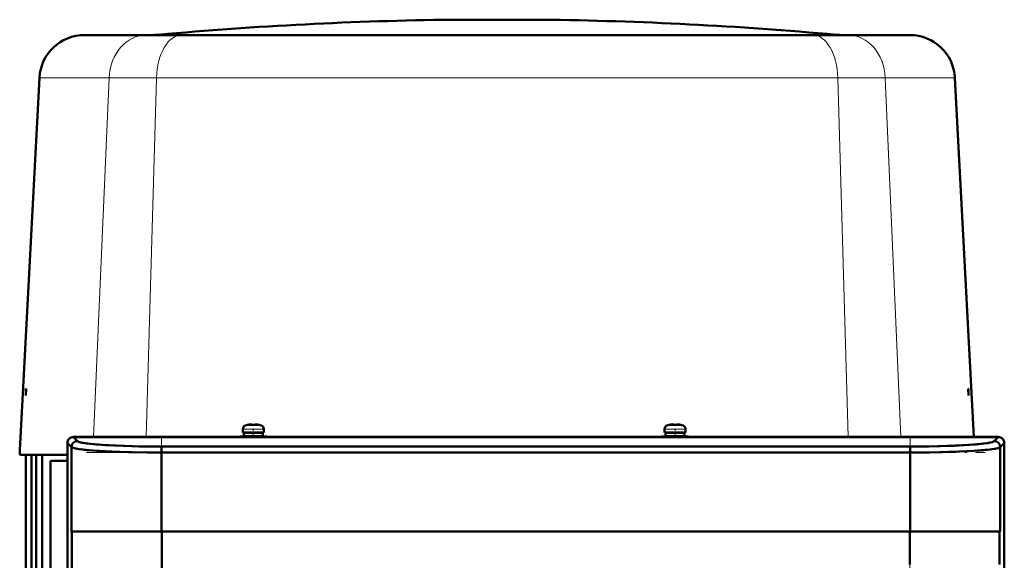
# Model space of a CAD drawing. Extents: x -1768 to 2122, y -1862 to 865.
# Tile 48 of 63: x -262 to 65, y 685 to 865. Entities that reach past the tile are written whole.
import ezdxf

# ---------------------------------------------------------------- set-up
doc = ezdxf.new("R2010")
doc.units = 0
doc.linetypes.add('DASHDOT', pattern=[18.5, 12, -3, 0.5, -3])

msp = doc.modelspace()

# ---------------------------------------------------------------- linework, layer by layer
at = {"color": 7, "lineweight": 50}
for p, q in [((-110.63, 864.78), (-118.44, 864.78)), ((-116.61, 864.78), (-118.44, 864.78)), ((-96.25, 864.78), (-116.61, 864.78)), ((-90.28, 864.78), (-110.63, 864.78)), ((-88.44, 864.78), (-96.25, 864.78)), ((-88.44, 864.78), (-90.28, 864.78)), ((-240.88, 859.66), (-220.25, 859.66)), ((-208.54, 859.66), (-220.25, 859.66)), ((-103.44, 859.66), (-208.54, 859.66)), ((-103.44, 859.66), (1.66, 859.66)), ((13.37, 859.66), (1.66, 859.66)), ((33.99, 859.66), (13.37, 859.66)), ((-255.86, 845.44), (-262.36, 721.37)), ((48.97, 845.44), (55.24, 725.78)), ((-260.33, 741.81), (-260.44, 741.79)), ((-260.33, 741.81), (-260.44, 739.64)), ((-260.44, 741.79), (-260.44, 739.64)), ((53.44, 741.81), (53.56, 741.79)), ((53.44, 741.81), (53.56, 739.64)), ((53.56, 739.64), (53.56, 741.79)), ((-188.15, 728.41), (-188.15, 727.28)), ((-186.57, 729.8), (-186.58, 729.82)), ((-185.15, 729.8), (-185.15, 729.96)), ((-184.15, 729.8), (-184.15, 729.96)), ((-184.1, 729.98), (-184.02, 729.98)), ((-182.72, 729.82), (-182.73, 729.8)), ((-181.15, 728.41), (-181.15, 727.28)), ((-47.71, 728.41), (-47.71, 727.28)), ((-46.13, 729.8), (-46.14, 729.82)), ((-44.71, 729.8), (-44.71, 729.96)), ((-43.71, 729.8), (-43.71, 729.96)), ((-43.66, 729.98), (-43.58, 729.98)), ((-42.28, 729.82), (-42.29, 729.8)), ((-40.71, 728.41), (-40.71, 727.28)), ((-225.15, 725.78), (-244.57, 725.78)), ((-244.55, 725.76), (-243.21, 724.41)), ((63.41, 725.76), (-244.55, 725.76)), ((-244.55, 725.76), (-243.21, 724.41)), ((63.41, 725.76), (-244.55, 725.76)), ((-225.14, 725.76), (-225.15, 725.78)), ((-220.16, 725.77), (-225.15, 725.77)), ((-220.15, 725.78), (-220.16, 725.76)), ((-93.07, 725.78), (-220.15, 725.78)), ((-189.15, 725.98), (-184.65, 725.98)), ((-189.15, 725.98), (-189.15, 725.78)), ((-184.65, 727.28), (-188.15, 727.28)), ((-187.8, 727.18), (-187.8, 726.08)), ((-187.8, 727.18), (-184.65, 727.18)), ((-187.8, 726.08), (-184.65, 726.08)), ((-186.65, 727.18), (-186.65, 727.28)), ((-186.65, 725.98), (-186.65, 726.08)), ((-181.15, 727.28), (-184.65, 727.28)), ((-181.5, 727.18), (-184.65, 727.18)), ((-181.5, 726.08), (-184.65, 726.08)), ((-180.15, 725.98), (-184.65, 725.98)), ((-182.65, 727.18), (-182.65, 727.28)), ((-182.65, 725.98), (-182.65, 726.08)), ((-181.5, 727.18), (-181.5, 726.08)), ((-180.15, 725.98), (-180.15, 725.78)), ((-93.06, 725.76), (-93.07, 725.78)), ((-88.07, 725.77), (-93.07, 725.77)), ((-88.07, 725.78), (-88.08, 725.76)), ((39.01, 725.78), (-88.07, 725.78)), ((-48.71, 725.98), (-44.21, 725.98)), ((-48.71, 725.98), (-48.71, 725.78)), ((-44.21, 727.28), (-47.71, 727.28)), ((-47.36, 727.18), (-47.36, 726.08)), ((-47.36, 727.18), (-44.21, 727.18)), ((-47.36, 726.08), (-44.21, 726.08)), ((-46.21, 727.18), (-46.21, 727.28)), ((-46.21, 725.98), (-46.21, 726.08)), ((-40.71, 727.28), (-44.21, 727.28)), ((-41.06, 727.18), (-44.21, 727.18)), ((-41.06, 726.08), (-44.21, 726.08)), ((-44.21, 725.98), (-39.71, 725.98)), ((-42.21, 727.18), (-42.21, 727.28)), ((-42.21, 725.98), (-42.21, 726.08)), ((-41.06, 727.18), (-41.06, 726.08)), ((-39.71, 725.98), (-39.71, 725.78)), ((39.02, 725.76), (39.01, 725.78)), ((44.01, 725.77), (39.01, 725.77)), ((44.01, 725.78), (44, 725.76)), ((63.43, 725.78), (44.01, 725.78)), ((62.06, 724.41), (63.41, 725.76)), ((62.06, 724.41), (63.41, 725.76)), ((-262.44, 719.78), (-262.36, 721.37)), ((-246.57, 723.78), (-246.57, 704.4)), ((-246.55, 723.76), (-245.2, 722.41)), ((-246.55, 723.76), (-245.2, 722.41)), ((-246.55, 723.76), (-246.55, 451.79)), ((-246.55, 723.76), (-246.55, 451.79)), ((-245.2, 722.41), (-245.2, 694.28)), ((-245.2, 722.41), (-245.2, 694.28)), ((-215.27, 720.59), (-215.27, 722.59)), ((-215.27, 722.59), (34.13, 722.59)), ((-215.27, 722.59), (-215.27, 720.59)), ((-215.27, 722.59), (34.13, 722.59)), ((34.13, 720.59), (34.13, 722.59)), ((34.13, 722.59), (34.13, 720.59)), ((64.06, 722.41), (65.41, 723.76)), ((64.06, 722.41), (65.41, 723.76)), ((64.06, 722.41), (64.06, 694.28)), ((64.06, 722.41), (64.06, 694.28)), ((65.41, 451.79), (65.41, 723.76)), ((65.41, 451.79), (65.41, 723.76)), ((65.43, 704.4), (65.43, 723.78)), ((-246.57, 719.78), (-262.44, 719.78)), ((-260.44, 719.78), (-260.44, 446.74)), ((-258.54, 451.78), (-258.54, 719.78)), ((-257, 451.53), (-257, 719.78)), ((-254.91, 451.2), (-254.91, 719.78)), ((-215.27, 720.59), (-215.27, 694.28)), ((-215.27, 720.59), (-215.27, 694.28)), ((-215.27, 720.59), (34.13, 720.59)), ((-215.27, 720.59), (34.13, 720.59)), ((34.13, 720.59), (34.13, 694.28)), ((34.13, 720.59), (34.13, 694.28)), ((-252.2, 717.78), (-252.2, 453.78)), ((-246.57, 717.78), (-252.2, 717.78)), ((-246.57, 704.4), (-246.55, 704.39)), ((-246.56, 704.4), (-246.56, 699.41)), ((65.41, 704.39), (65.43, 704.4)), ((65.42, 699.41), (65.42, 704.4)), ((-246.55, 699.41), (-246.57, 699.4)), ((-246.57, 699.4), (-246.57, 590.28)), ((65.43, 699.4), (65.41, 699.41)), ((65.43, 590.28), (65.43, 699.4)), ((-245.2, 694.28), (-215.27, 694.28)), ((-245.03, 694.28), (-245.2, 694.28)), ((-245.03, 694.28), (-245.2, 694.28)), ((-245.03, 694.28), (-245.03, 481.28)), ((-245.03, 694.28), (-215.1, 694.28)), ((-215.1, 694.28), (-245.03, 694.28)), ((-245.03, 694.28), (-245.03, 481.28)), ((34.13, 694.28), (-215.27, 694.28)), ((-215.1, 694.28), (-215.1, 481.28)), ((-215.1, 694.28), (33.96, 694.28)), ((-215.1, 694.28), (33.96, 694.28)), ((-215.1, 694.28), (-215.1, 481.28)), ((33.96, 694.28), (63.88, 694.28)), ((63.88, 694.28), (33.96, 694.28)), ((33.96, 683.28), (33.96, 694.28)), ((33.96, 683.28), (33.96, 694.28)), ((34.13, 694.28), (64.06, 694.28)), ((63.88, 694.28), (64.06, 694.28)), ((63.88, 683.28), (63.88, 694.28)), ((63.88, 694.28), (64.06, 694.28)), ((63.88, 683.28), (63.88, 694.28))]:
    msp.add_line(p, q, dxfattribs=at)
at = {"color": 7, "lineweight": 18}
for p, q in [((-202.5, 859.76), (-216.32, 859.76)), ((-49.33, 859.76), (-202.5, 859.76)), ((9.44, 859.76), (-49.33, 859.76)), ((-232.69, 845.44), (-255.86, 845.44)), ((-232.69, 845.44), (-237.9, 725.78)), ((-232.69, 845.44), (-216.89, 845.44)), ((-216.89, 845.44), (-220.38, 725.77)), ((-103.44, 845.44), (-216.89, 845.44)), ((10, 845.44), (-103.44, 845.44)), ((10, 845.44), (13.49, 725.78)), ((10, 845.44), (25.81, 845.44)), ((48.97, 845.44), (25.81, 845.44)), ((25.81, 845.44), (31.02, 725.78)), ((-188.15, 728.41), (-187.05, 728.41)), ((-187.22, 729.65), (-186.41, 729.65)), ((-187.05, 728.41), (-184.65, 728.41)), ((-186.41, 729.65), (-184.65, 729.65)), ((-184.65, 729.65), (-182.89, 729.65)), ((-184.65, 728.41), (-182.26, 728.41)), ((-182.89, 729.65), (-182.08, 729.65)), ((-182.26, 728.41), (-181.15, 728.41)), ((-47.71, 728.41), (-46.61, 728.41)), ((-46.78, 729.65), (-45.97, 729.65)), ((-46.61, 728.41), (-44.21, 728.41)), ((-45.97, 729.65), (-44.21, 729.65)), ((-44.21, 729.65), (-42.45, 729.65)), ((-44.21, 728.41), (-41.81, 728.41)), ((-42.45, 729.65), (-41.64, 729.65)), ((-41.81, 728.41), (-40.71, 728.41))]:
    msp.add_line(p, q, dxfattribs=at)
at = {"color": 7, "linetype": 'DASHDOT', "lineweight": 18, "ltscale": 0.003079}
msp.add_line((-103.44, 859.77), (-103.44, 859.65), dxfattribs=at)
at = {"color": 7, "linetype": 'DASHDOT', "lineweight": 18, "ltscale": 0.000704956}
for p, q in [((-185.65, 729.95), (-185.65, 729.98)), ((-45.21, 729.95), (-45.21, 729.98))]:
    msp.add_line(p, q, dxfattribs=at)
at = {"color": 7, "linetype": 'DASHDOT', "lineweight": 18, "ltscale": 0.072873}
for p, q in [((-184.65, 728.65), (-184.65, 725.73)), ((-44.21, 728.65), (-44.21, 725.73))]:
    msp.add_line(p, q, dxfattribs=at)
at = {"color": 7, "linetype": 'DASHDOT', "lineweight": 18, "ltscale": 0.000839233}
for p, q in [((-183.65, 729.99), (-183.65, 729.95)), ((-43.21, 729.99), (-43.21, 729.95))]:
    msp.add_line(p, q, dxfattribs=at)
at = {"color": 7, "linetype": 'DASHDOT', "lineweight": 18}
for p, q in [((-215.27, 725.23), (-215.27, 691.46)), ((34.13, 725.23), (34.13, 691.46)), ((-240.21, 720.59), (59.07, 720.59)), ((-215.1, 715.58), (-215.1, 459.98)), ((33.96, 473.96), (33.96, 701.6))]:
    msp.add_line(p, q, dxfattribs=at)
at = {"color": 7, "linetype": 'DASHDOT', "lineweight": 18, "ltscale": 0.345007}
msp.add_line((33.96, 681.63), (33.96, 695.43), dxfattribs=at)
at = {"color": 7, "lineweight": 50}
for points in [[(-185.15, 729.96), (-185.15, 729.96), (-185.16, 729.96), (-185.16, 729.97), (-185.19, 729.97), (-185.28, 729.98)], [(-184.02, 729.98), (-184.12, 729.97), (-184.14, 729.97), (-184.15, 729.96), (-184.15, 729.96), (-184.15, 729.96)], [(-44.71, 729.96), (-44.71, 729.96), (-44.71, 729.96), (-44.72, 729.97), (-44.74, 729.97), (-44.84, 729.98)], [(-43.58, 729.98), (-43.68, 729.97), (-43.7, 729.97), (-43.71, 729.96), (-43.71, 729.96), (-43.71, 729.96)], [(-245.2, 722.41), (-244.91, 722.24), (-244.35, 722.07), (-243.6, 721.9), (-242.6, 721.74), (-239.94, 721.43), (-235.99, 721.13), (-231.81, 720.91), (-226.19, 720.72), (-219.91, 720.61), (-215.27, 720.59)], [(-245.2, 722.41), (-244.91, 722.24), (-244.35, 722.07), (-243.45, 721.88), (-242.22, 721.69), (-239.4, 721.38), (-235.44, 721.1), (-230.66, 720.87), (-225.02, 720.7), (-218.15, 720.6), (-215.27, 720.59)], [(-243.21, 724.41), (-243.04, 724.29), (-242.77, 724.17), (-242.41, 724.06), (-241.61, 723.88), (-240.58, 723.71), (-238.98, 723.5), (-237.12, 723.32), (-232.81, 723.02), (-228, 722.8), (-221.73, 722.64), (-215.27, 722.59)], [(-243.21, 724.41), (-242.92, 724.23), (-242.56, 724.1), (-242.06, 723.97), (-241.22, 723.81), (-240.14, 723.64), (-237.4, 723.34), (-233.87, 723.08), (-230.83, 722.92), (-227.51, 722.78), (-222.75, 722.66), (-216.52, 722.59), (-215.27, 722.59)], [(34.13, 722.59), (39.14, 722.62), (44.03, 722.71), (48.59, 722.87), (53.66, 723.14), (56.25, 723.34), (58.38, 723.56), (59.84, 723.77), (60.92, 723.97), (61.42, 724.1), (61.78, 724.23), (62.06, 724.41)], [(34.13, 722.59), (40.36, 722.63), (46.41, 722.78), (51.49, 723.01), (53.85, 723.15), (56.03, 723.32), (57.98, 723.52), (59.63, 723.73), (60.6, 723.9), (61.35, 724.08), (61.67, 724.19), (61.91, 724.3), (62.06, 724.41)], [(34.13, 720.59), (40.68, 720.64), (47, 720.78), (50.49, 720.91), (55.27, 721.16), (58.96, 721.45), (60.85, 721.66), (62.32, 721.88), (63.33, 722.1), (63.8, 722.26), (64.06, 722.41)], [(34.13, 720.59), (40.64, 720.64), (44.85, 720.72), (50.43, 720.9), (53.54, 721.06), (57.36, 721.31), (59.94, 721.55), (61.94, 721.81), (63.27, 722.08), (63.78, 722.25), (64.06, 722.41)]]:
    msp.add_lwpolyline(points, dxfattribs=at)
for centre, radius, start, end in [((-103.44, -385.14), 1250, 90.68757, 95.18105), ((-103.44, -385.14), 1250, 84.81895, 89.31243), ((-240.88, 844.66), 15, 90, 177), ((-218.58, 884.66), 25, 270, 275.1811), ((11.69, 884.66), 25, 264.8189, 270), ((33.99, 844.66), 15, 3, 90), ((-186.85, 728.41), 1.3, 106.6015, 180), ((-184.65, 721.03), 9, 102.3778, 106.6015), ((-184.65, 721.03), 8.99, 96.3897, 102.3492), ((-184.65, 721.03), 8.99, 96.3891, 102.3499), ((-185.26, 726.73), 3.26, 90.3465, 96.9335), ((-185.19, 725.93), 4.06, 93.1726, 96.4774), ((-185.27, 729.37), 0.609, 81.4897, 90.4469), ((-184.65, 719.91), 9.91, 90.0011, 92.893), ((-184.65, 719.91), 9.91, 90.0011, 92.893), ((-184.65, 719.92), 9.9, 87.1057, 90.0002), ((-184.65, 719.92), 9.9, 87.1057, 90.0002), ((-184.12, 729.94), 0.0368, 84.5165, 144.0642), ((-184.04, 726.74), 3.24, 83.0595, 89.6691), ((-184.04, 726.72), 3.26, 83.0686, 89.6518), ((-184.65, 721.03), 8.99, 77.6508, 83.6103), ((-184.65, 721.03), 8.99, 77.6508, 83.6103), ((-184.65, 721.03), 9, 73.3984, 77.6222), ((-182.45, 728.41), 1.3, 0, 73.3984), ((-46.41, 728.41), 1.3, 106.6015, 180), ((-44.21, 721.03), 9, 102.3778, 106.6015), ((-44.21, 721.03), 8.99, 96.3897, 102.3492), ((-44.21, 721.03), 8.99, 96.3891, 102.3499), ((-44.82, 726.73), 3.26, 90.3465, 96.9335), ((-44.75, 725.93), 4.06, 93.1726, 96.4774), ((-44.83, 729.37), 0.609, 81.4897, 90.4469), ((-44.21, 719.91), 9.91, 90.0011, 92.893), ((-44.21, 719.91), 9.91, 90.0011, 92.893), ((-44.21, 719.92), 9.9, 87.1057, 90.0002), ((-44.21, 719.92), 9.9, 87.1057, 90.0002), ((-43.68, 729.94), 0.0368, 84.5165, 144.0642), ((-43.6, 726.74), 3.24, 83.0595, 89.6691), ((-43.6, 726.72), 3.26, 83.0686, 89.6518), ((-44.21, 721.03), 8.99, 77.6508, 83.6103), ((-44.21, 721.03), 8.99, 77.6508, 83.6103), ((-44.21, 721.03), 9, 73.3984, 77.6222), ((-42.01, 728.41), 1.3, 0, 73.3984), ((-244.57, 723.78), 2, 89.9994, 179.9996), ((-244.55, 723.76), 2, 135.0276, 180.0394), ((-244.55, 723.76), 2, 135.0275, 180.0395), ((-244.56, 723.76), 2, 89.9606, 134.9724), ((-244.56, 723.76), 2, 89.9605, 134.9725), ((63.41, 723.76), 2, 45.0276, 90.0394), ((63.41, 723.76), 2, 45.0275, 90.0395), ((63.43, 723.78), 2, 359.9994, 89.9996), ((63.41, 723.76), 2, 359.9606, 44.9724), ((63.41, 723.76), 2, 359.9605, 44.9725), ((-243.19, 722.4), 2.01, 90.3409, 179.6597), ((62.05, 722.4), 2.01, 0.341, 89.659), ((62.05, 722.4), 2.01, 0.3403, 89.6593)]:
    msp.add_arc(centre, radius, start, end, dxfattribs=at)
at = {"color": 7, "lineweight": 18}
for centre, ratio, start_param, end_param in [((-220.25, 844.66), 0.830539, 3.141551, 4.659957), ((-208.54, 844.66), 0.55696, 3.141588, 4.659994), ((1.66, 844.66), 0.556959, 1.623191, 3.141597), ((13.37, 844.66), 0.830538, 1.623228, 3.141634)]:
    msp.add_ellipse(centre, major_axis=(0, -15), ratio=ratio, start_param=start_param, end_param=end_param, dxfattribs=at)
at = {"color": 7, "lineweight": 50}
msp.add_ellipse((-243.21, 722.41), major_axis=(-1.41, -1.41), ratio=0.995146, start_param=3.929424, end_param=5.495354, dxfattribs=at)

doc.saveas('drawing.dxf')
